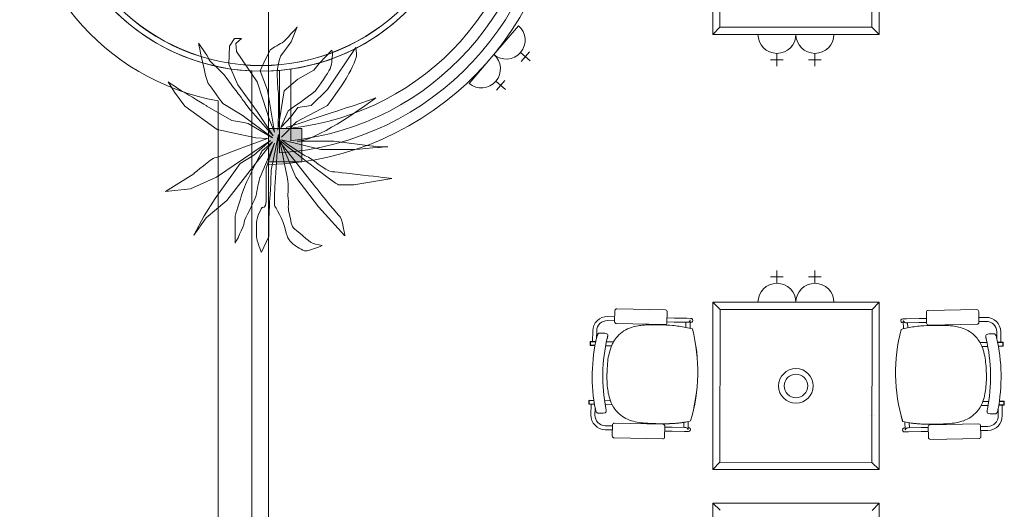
# Model space of a CAD drawing. Header units: millimetres. Extents: x -1131 to 37929, y -9154 to 9180.
# Tile 11 of 85: x -1131 to 3348, y -2920 to -692. Entities that reach past the tile are written whole.
import ezdxf

# ---------------------------------------------------------------- set-up
doc = ezdxf.new("R2010")
doc.units = ezdxf.units.MM
doc.layers.add('GREYSCALE', color=9, linetype='Continuous', lineweight=0, true_color=0x808080)

# ---------------------------------------------------------------- blocks, each defined once
blk = doc.blocks.new('FLOOR PLAN')
at = {"layer": 'GREYSCALE', "ltscale": 0.25}
h = blk.add_hatch(color=256, dxfattribs=at)
h.dxf.hatch_style = 1
h.paths.add_polyline_path([(381, 7814.2), (381, 7966.6), (533.4, 7966.6), (533.4, 7814.2)])
for p, q in [((381, 14166.1), (381, 4141)), ((305, 8227.7), (304.8, 1755)), ((381, 8227.3), (381, 7801.9)), ((431.8, 8230.4), (431.8, 7855)), ((482.6, 8236.4), (482.6, 7910.3)), ((482.6, 8236.4), (482.6, 7968.2)), ((533.4, 7966.6), (381, 7966.6)), ((381, 7966.6), (381, 7814.2)), ((533.4, 7814.2), (533.4, 7966.6)), ((381, 7814.2), (533.4, 7814.2))]:
    blk.add_line(p, q, dxfattribs=at)
at = {"layer": 'GREYSCALE', "ltscale": 3}
for p, q in [((2402.4, 8394.3), (2402.4, 9916.9)), ((3159.3, 9916.9), (3159.3, 8394.3)), ((2434.5, 8427.7), (2435.9, 9884.8)), ((3127.2, 9883.5), (3125.9, 8426.4)), ((3125.9, 8426.4), (2434.5, 8427.7)), ((3159.3, 8394.3), (2402.4, 8394.3)), ((2402.4, 6413.7), (2402.4, 7175.1)), ((2402.4, 7175.1), (3159.3, 7175.1)), ((3159.3, 7175.1), (3159.3, 6413.7)), ((2434.5, 6447.2), (2435.9, 7143)), ((2435.9, 7143), (3127.2, 7141.6)), ((3127.2, 7141.6), (3125.9, 6445.8)), ((3159.3, 6413.7), (2402.4, 6413.7)), ((3125.9, 6445.8), (2434.5, 6447.2)), ((2402.4, 5500), (2402.4, 6261.3)), ((2402.4, 6261.3), (3159.3, 6261.3)), ((3159.3, 6261.3), (3159.3, 5500))]:
    blk.add_line(p, q, dxfattribs=at)
at = {"layer": 'GREYSCALE'}
for p, q in [((1518.9, 8433.8), (1406.4, 8302.6)), ((2402.4, 8394.3), (2434.5, 8427.7)), ((3159.3, 8394.3), (3125.9, 8426.4)), ((2608.1, 8394.3), (2780.9, 8394.3)), ((2780.9, 8394.3), (2953.7, 8394.3)), ((1406.4, 8302.6), (1294, 8171.4)), ((1528.3, 8312), (1572, 8274.5)), ((1568.9, 8315.1), (1531.4, 8271.4)), ((2694.5, 8307.9), (2694.5, 8250.3)), ((2867.3, 8307.9), (2867.3, 8250.3)), ((2665.7, 8279.1), (2723.3, 8279.1)), ((2838.5, 8279.1), (2896.1, 8279.1)), ((1415.8, 8180.8), (1459.6, 8143.3)), ((1456.4, 8183.9), (1419, 8140.2)), ((2694.5, 7261.5), (2694.5, 7319.1)), ((2867.3, 7261.5), (2867.3, 7319.1)), ((2665.7, 7290.3), (2723.3, 7290.3)), ((2838.5, 7290.3), (2896.1, 7290.3)), ((2402.4, 7175.1), (2435.9, 7143)), ((2608.1, 7175.1), (2780.9, 7175.1)), ((2780.9, 7175.1), (2953.7, 7175.1)), ((3159.3, 7175.1), (3127.2, 7141.6)), ((1957.1, 7136.8), (1956.1, 7087.2)), ((2186.9, 7140.6), (1965.9, 7145.2)), ((2194.2, 7082.3), (2195.3, 7131.8)), ((3375.1, 7079.9), (3374.3, 7129.5)), ((3382.7, 7138.2), (3603.8, 7141.9)), ((3612.4, 7133.6), (3613.3, 7083.9)), ((1923.6, 7091.7), (1956.2, 7091)), ((1924, 7109.9), (1956.6, 7109.2)), ((1964.5, 7078.5), (2185.5, 7073.9)), ((2194.3, 7086.1), (2227.5, 7085.4)), ((2194.7, 7104.2), (2227.8, 7103.5)), ((2284.6, 7084.2), (2227.5, 7085.4)), ((2285, 7102.4), (2227.8, 7103.5)), ((2280.5, 7084.3), (2280, 7061)), ((2284.6, 7084.2), (2289.5, 7084.1)), ((2285, 7102.4), (2302.9, 7102)), ((2298.8, 7093), (2298.8, 7093)), ((2300.2, 7093), (2298.8, 7093)), ((2300.2, 7092.8), (2299.5, 7056.6)), ((2300, 7083.9), (2302.5, 7083.8)), ((2300.2, 7092.8), (2300.2, 7092.8)), ((3284.5, 7100.4), (3266.5, 7100.1)), ((3269.4, 7082), (3266.8, 7081.9)), ((3269.2, 7091.1), (3270.6, 7091.1)), ((3269.2, 7090.9), (3269.8, 7054.7)), ((3269.2, 7090.9), (3269.2, 7090.9)), ((3270.6, 7091.1), (3270.6, 7091.1)), ((3284.8, 7082.2), (3279.9, 7082.2)), ((3284.5, 7100.4), (3341.6, 7101.4)), ((3284.8, 7082.2), (3341.9, 7083.2)), ((3288.9, 7082.3), (3289.3, 7059.1)), ((3374.8, 7101.9), (3341.6, 7101.4)), ((3375.1, 7083.8), (3341.9, 7083.2)), ((3645.5, 7106.5), (3612.9, 7105.9)), ((3645.8, 7088.3), (3613.2, 7087.8)), ((1855.4, 6996.8), (1856.4, 7045)), ((1873.8, 7011.6), (1874.5, 7044.6)), ((1909.2, 7034.6), (1887.2, 7035.1)), ((1909.2, 7034.6), (1909.2, 7034.6)), ((1910.9, 7034.4), (1920.5, 7031.7)), ((2309.7, 7053.7), (2309.7, 7053.7)), ((2310.1, 7053.7), (2310.1, 7053.7)), ((3259.2, 7051.9), (3259.2, 7051.9)), ((3259.6, 7051.9), (3259.6, 7051.9)), ((3604.9, 7075.3), (3383.8, 7071.5)), ((3695.3, 7008), (3694.7, 7041.1)), ((3713.7, 6993.1), (3712.9, 7041.4)), ((1845, 6995.8), (1844.7, 6980.1)), ((1846.2, 6995.8), (1845.9, 6980)), ((1870.5, 6996.5), (1846.2, 6997)), ((1846.5, 6995.8), (1846.2, 6980)), ((1870.3, 6995.3), (1846.2, 6995.8)), ((1846.5, 6995.8), (1870.3, 6995.3)), ((1918.9, 6995.5), (1950.6, 6994.8)), ((1922.7, 7012.3), (1922.7, 7012.3)), ((3650.1, 6992.1), (3618.4, 6991.5)), ((3646.4, 7008.9), (3646.4, 7008.9)), ((3658.3, 7030.9), (3648.7, 7028.3)), ((3660, 7031.2), (3682, 7031.5)), ((3660, 7031.2), (3660, 7031.2)), ((3698.5, 6992.9), (3722.8, 6993.3)), ((3722.5, 6992.1), (3698.7, 6991.7)), ((3698.7, 6991.7), (3722.8, 6992.1)), ((3722.5, 6992.1), (3722.8, 6976.3)), ((3722.8, 6992.1), (3723.1, 6976.3)), ((3724, 6992.1), (3724.3, 6976.4)), ((1845.9, 6980), (1846.2, 6980)), ((1845.9, 6978.8), (1867, 6978.4)), ((1846.2, 6980), (1867.2, 6979.6)), ((1941.9, 6976.8), (1915.3, 6977.4)), ((3627, 6973.5), (3653.7, 6974)), ((3722.8, 6976.3), (3701.7, 6976)), ((3723.1, 6975.1), (3702, 6974.8)), ((3723.1, 6976.3), (3722.8, 6976.3)), ((2334.1, 6843.8), (2334.6, 6843.8)), ((2334.1, 6843.8), (2334.6, 6843.8)), ((2334.1, 6843.8), (2334.1, 6843.8)), ((2334.1, 6843.8), (2334.1, 6843.8)), ((2334.1, 6843.8), (2334.1, 6843.8)), ((2334.1, 6843.8), (2334.1, 6843.8)), ((2334.6, 6843.8), (2334.6, 6843.8)), ((3234.3, 6842), (3233.9, 6842)), ((3233.9, 6842), (3233.9, 6842)), ((3234.3, 6842), (3233.9, 6842)), ((3234.3, 6842), (3234.4, 6842)), ((3234.4, 6842), (3234.3, 6842)), ((3234.3, 6842), (3234.3, 6842)), ((3234.4, 6842), (3234.4, 6842)), ((1839.4, 6728), (1839.1, 6712.3)), ((1840.6, 6728), (1840.3, 6712.2)), ((1840.9, 6728), (1840.6, 6712.2)), ((1861.9, 6727.5), (1840.6, 6728)), ((1861.7, 6728.7), (1840.7, 6729.2)), ((1840.9, 6728), (1861.9, 6727.5)), ((1910, 6727.7), (1936.6, 6727.2)), ((3658, 6724.3), (3631.3, 6723.8)), ((3727, 6724.3), (3706.1, 6723.9)), ((3706.1, 6723.9), (3727.4, 6724.3)), ((3706.2, 6725.1), (3727.3, 6725.5)), ((3727, 6724.3), (3727.3, 6708.5)), ((3727.4, 6724.3), (3727.6, 6708.5)), ((3728.5, 6724.3), (3728.8, 6708.5)), ((1840.3, 6712.2), (1840.6, 6712.2)), ((1840.3, 6711), (1864.5, 6710.5)), ((1840.6, 6712.2), (1864.3, 6711.7)), ((1849.4, 6710.8), (1848.4, 6662.6)), ((1867.2, 6694.8), (1866.6, 6662.2)), ((1868.4, 6688.5), (1868.4, 6688.5)), ((1944.6, 6708.8), (1912.9, 6709.5)), ((3623.3, 6705.5), (3655, 6706.1)), ((3699.4, 6684.9), (3699.4, 6684.9)), ((3700.6, 6691.2), (3701.2, 6658.6)), ((3727.6, 6707.3), (3703.4, 6706.9)), ((3727.3, 6708.5), (3703.6, 6708.1)), ((3718.5, 6707.2), (3719.3, 6658.9)), ((3727.6, 6708.5), (3727.3, 6708.5)), ((1879.6, 6670.8), (1901.6, 6670.4)), ((1913, 6672.8), (1903.3, 6670.6)), ((1903.3, 6670.6), (1903.3, 6670.6)), ((2290.6, 6632.6), (2289.9, 6596.3)), ((3121.4, 6661.6), (3121.7, 6661.6)), ((3139.2, 6661.9), (3139.6, 6661.9)), ((3277, 6630.6), (3277.6, 6594.4)), ((3654.8, 6669.4), (3664.5, 6667.1)), ((3664.5, 6667.1), (3664.5, 6667.1)), ((3688.1, 6667.3), (3666.1, 6666.9)), ((1913.3, 6595), (1945.9, 6594.3)), ((1913.6, 6613.1), (1946.2, 6612.4)), ((1946.3, 6616.6), (1945.3, 6567)), ((2176.1, 6620.3), (1955, 6624.9)), ((2183.4, 6562), (2184.4, 6611.6)), ((2184, 6589.3), (2217.1, 6588.7)), ((2184.4, 6607.5), (2217.5, 6606.8)), ((2274.2, 6587.5), (2217.1, 6588.7)), ((2274.6, 6605.6), (2217.5, 6606.8)), ((2271, 6628.9), (2270.5, 6605.7)), ((2274.2, 6587.5), (2292.2, 6587.1)), ((2274.6, 6605.6), (2279.5, 6605.5)), ((2286.6, 6601.8), (2286.6, 6601.8)), ((2288.5, 6596.2), (2289.9, 6596.2)), ((2289.9, 6596.2), (2289.9, 6596.2)), ((2290.1, 6605.3), (2292.6, 6605.2)), ((3277.4, 6603.3), (3274.9, 6603.3)), ((3293.2, 6585.5), (3275.2, 6585.2)), ((3277.6, 6594.3), (3277.6, 6594.3)), ((3279, 6594.3), (3277.6, 6594.3)), ((3280.9, 6599.9), (3280.9, 6599.9)), ((3292.9, 6603.6), (3288, 6603.5)), ((3292.9, 6603.6), (3350, 6604.6)), ((3293.2, 6585.5), (3350.3, 6586.4)), ((3296.6, 6626.9), (3297, 6603.7)), ((3383.2, 6605.1), (3350, 6604.6)), ((3383.5, 6587), (3350.3, 6586.4)), ((3383.9, 6559.6), (3383.1, 6609.2)), ((3391.5, 6617.9), (3612.5, 6621.7)), ((3621.2, 6613.3), (3622.1, 6563.7)), ((3653.9, 6609.7), (3621.3, 6609.2)), ((3654.2, 6591.6), (3621.6, 6591)), ((1953.6, 6558.2), (2174.7, 6553.6)), ((3613.7, 6555), (3392.6, 6551.2)), ((2402.4, 6413.7), (2434.5, 6447.2)), ((3159.3, 6413.7), (3125.9, 6445.8)), ((2402.4, 6261.3), (2435.9, 6229.2)), ((3159.3, 6261.3), (3127.2, 6227.9))]:
    blk.add_line(p, q, dxfattribs=at)
at = {"layer": 'GREYSCALE', "ltscale": 0.2}
blk.add_line((152.6, 8091.7), (152.4, 1907.4), dxfattribs=at)
at = {"layer": 'GREYSCALE', "ltscale": 0.25}
for radius in [945, 945, 945, 919.6, 919.6, 919.6]:
    blk.add_circle((347.1, 9171.7), radius, dxfattribs=at)
at = {"layer": 'GREYSCALE'}
for centre, radius in [((347, 9171.7), 919), ((2780.9, 6794.4), 78.9), ((2780.9, 6794.4), 53.5)]:
    blk.add_circle(centre, radius, dxfattribs=at)
at = {"layer": 'GREYSCALE', "ltscale": 0.25}
for centre, radius, start, end in [((347.1, 9171.7), 1370.2, 271.4196, 88.5804), ((347.1, 9171.7), 1319.4, 273.6827, 86.3173), ((347.1, 9171.7), 1268.6, 276.1335, 83.8665), ((354.6, 9171.7), 1210.3, 276.0738, 83.9262), ((347, 9171.7), 945, 92.5429, 267.4529), ((347, 9171.7), 945.1, 272.0616, 87.9384)]:
    blk.add_arc(centre, radius, start, end, dxfattribs=at)
at = {"layer": 'GREYSCALE', "ltscale": 0.2}
blk.add_arc((347, 9171.7), 1097.4, 100.1997, 259.7961, dxfattribs=at)
at = {"layer": 'GREYSCALE'}
for centre, radius, start, end in [((1462.7, 8368.2), 86.4, 229.404, 49.404), ((2694.5, 8394.3), 86.4, 180, 0), ((2867.3, 8394.3), 86.4, 180, 0), ((1350.2, 8237), 86.4, 229.404, 49.404), ((2694.5, 7175.1), 86.4, 0, 180), ((2867.3, 7175.1), 86.4, 0, 180), ((1922.6, 7043.6), 66.2, 88.8073, 178.8073), ((1922.6, 7043.6), 48.1, 88.8073, 178.8073), ((2289.5, 7093.3), 9.3, 320.8683, 357.8519), ((2290.7, 7093), 9.56, 358.8283, 359.6111), ((3278.8, 7091.1), 9.56, 180.1635, 180.9463), ((3279.9, 7091.4), 9.3, 181.9227, 218.9064), ((3646.6, 7040.3), 66.2, 0.9673, 90.9673), ((3646.6, 7040.3), 48.1, 0.9673, 90.9673), ((1889, 7025.5), 10.2, 128.831, 142.4771), ((1887.3, 7027.6), 7.45, 104.9097, 128.7466), ((1887.1, 7028.2), 6.85, 88.9449, 104.4939), ((1909.1, 7027.9), 6.68, 74.4108, 88.7671), ((2079.5, 6917.3), 151.1, 108.0651, 137.1028), ((2093.8, 6875.1), 195.7, 99.1479, 108.2188), ((2107.9, 6791.7), 280.2, 94.1955, 99.2786), ((2120.3, 6635.1), 437.4, 91.5545, 94.3225), ((2132.3, 6234.7), 837.9, 90.0343, 91.6284), ((2135.1, 5442.6), 1630, 88.9733, 90.1167), ((2149.5, 6232.2), 840.3, 85.1852, 88.9881), ((2176.3, 6548.1), 523.2, 78.4994, 85.211), ((2193.4, 6640.8), 429, 74.2667, 78.2647), ((1558.9, 6859.9), 775.4, 358.807, 14.4755), ((1559.8, 6859.9), 774.9, 358.8073, 14.4853), ((4008.7, 6855.1), 774.9, 165.2893, 180.9674), ((4009.6, 6855.1), 775.4, 165.2991, 180.9677), ((3374.3, 6638.4), 429, 101.5099, 105.5079), ((3391, 6545.7), 523.2, 94.5636, 101.2753), ((3416.6, 6229.7), 840.3, 90.7865, 94.5894), ((3427.8, 5440), 1630, 89.658, 90.8014), ((3433.8, 6232.1), 837.9, 88.1463, 89.7404), ((3447.3, 6632.5), 437.4, 85.4521, 88.2202), ((3460.4, 6789.1), 280.2, 80.4961, 85.5792), ((3474.8, 6872.4), 195.7, 71.5558, 80.6268), ((3489.3, 6914.5), 151.1, 42.6719, 71.7095), ((1846.2, 6995.8), 1.21, 88.8073, 178.8073), ((2639.1, 6837.2), 784.9, 166.6928, 190.9219), ((1933.7, 7004.1), 60, 160.6098, 166.7439), ((1918.6, 7009.4), 44, 155.8299, 160.572), ((1905.7, 7015.1), 29.9, 151.949, 155.7212), ((1895.1, 7020.9), 17.8, 142.6038, 152.306), ((2666.2, 6836.7), 764, 166.709, 190.9057), ((1918.8, 7025.7), 6.23, 15.892, 74.1917), ((1630.3, 7081.4), 300.4, 346.692, 347.3129), ((1728.8, 7059.3), 199.5, 347.2928, 348.1572), ((1819.3, 7040.5), 107.1, 348.1155, 349.5161), ((1878.5, 7029.5), 46.9, 349.5025, 351.5655), ((1917.5, 7025.3), 7.53, 359.7999, 15.9671), ((1899.7, 7026.4), 25.5, 351.4389, 354.7492), ((1912.8, 7025.2), 12.2, 354.6833, 0.2809), ((2082.7, 6919.5), 152, 138.5348, 159.7542), ((3486, 6916.7), 152, 20.0205, 41.2399), ((3651.6, 7021.9), 7.53, 163.8076, 179.9747), ((3656.3, 7021.8), 12.2, 179.4938, 185.0913), ((3669.5, 7022.9), 25.5, 185.0254, 188.3357), ((3690.7, 7025.9), 46.9, 188.2091, 190.2721), ((3650.4, 7022.3), 6.23, 105.5829, 163.8827), ((3749.9, 7036.7), 107.1, 190.2585, 191.6592), ((3840.5, 7055.2), 199.5, 191.6174, 192.4818), ((3939, 7076.9), 300.4, 192.4617, 193.0826), ((2902.2, 6836.2), 764, 348.8689, 13.0657), ((3660.1, 7024.5), 6.68, 91.0076, 105.3639), ((3682.1, 7024.7), 6.85, 75.2807, 90.8297), ((3681.9, 7024.1), 7.45, 51.028, 74.8649), ((3680.1, 7022), 10.2, 37.2975, 50.9436), ((3674.1, 7017.4), 17.8, 27.4686, 37.1709), ((3663.4, 7011.7), 29.9, 24.0535, 27.8256), ((3650.5, 7006), 44, 19.2026, 23.9447), ((3635.4, 7000.8), 60, 13.0307, 19.1648), ((2929.3, 6836.6), 784.9, 348.8528, 13.0818), ((3722.8, 6992.1), 1.21, 0.9673, 90.9673), ((1845.9, 6980), 1.21, 178.8073, 268.8073), ((2164.2, 6887.8), 239.4, 159.4017, 169.2346), ((3404.4, 6885.4), 239.4, 10.5401, 20.3729), ((3723.1, 6976.3), 1.21, 270.9673, 0.9673), ((2292.6, 6862.9), 370.3, 169.1499, 174.8174), ((3275.9, 6860.9), 370.3, 4.9572, 10.6248), ((2545.1, 6841.2), 623.7, 174.9285, 178.973), ((3023.4, 6840.2), 623.7, 0.8016, 4.8461), ((2573.7, 6837.1), 652.5, 178.6632, 181.0651), ((2350.5, 6831.1), 429.2, 180.8168, 186.0845), ((1558.8, 6859.9), 775.4, 343.1392, 358.8076), ((1558.9, 6859.9), 775.4, 343.1392, 358.8076), ((1559.8, 6859.9), 774.9, 343.1293, 358.8074), ((4008.7, 6855.1), 774.9, 180.9673, 196.6453), ((4009.6, 6855.1), 775.4, 180.967, 196.6354), ((4009.7, 6855.1), 775.4, 180.967, 196.6354), ((3217.9, 6829.4), 429.2, 353.6902, 358.9578), ((2994.7, 6836.3), 652.5, 358.7096, 1.1115), ((2208.3, 6815.6), 286.1, 186.0115, 192.5733), ((3360, 6813.3), 286.1, 347.2013, 353.7631), ((1840.6, 6728), 1.21, 88.8073, 178.8073), ((2122.7, 6795.8), 198.3, 192.358, 203.007), ((3445.6, 6793.2), 198.3, 336.7677, 347.4167), ((3727.3, 6724.2), 1.21, 0.9673, 90.9673), ((1840.3, 6712.2), 1.21, 178.8073, 268.8073), ((1926.9, 6699.7), 59.5, 190.8434, 197.0351), ((1910.8, 6694.7), 42.7, 196.9616, 201.8434), ((1898, 6689.6), 28.8, 201.8648, 205.8082), ((1890.6, 6686), 20.7, 205.6969, 210.7645), ((1884, 6682), 13, 210.5931, 219.702), ((1911.5, 6678.9), 6.28, 283.5991, 350.605), ((1637.4, 6638.3), 283.8, 9.9618, 10.9319), ((1771.6, 6661.9), 147.5, 8.8483, 9.9506), ((1849, 6673.9), 69.2, 6.9268, 8.914), ((1884, 6678.2), 33.9, 4.2784, 6.8535), ((1909.1, 6679.5), 8.76, 349.8655, 358.8104), ((1901.9, 6679.5), 16, 359.0792, 4.1773), ((2070.9, 6773.1), 141.7, 202.753, 221.1542), ((2077.3, 6782.2), 152.6, 222.148, 249.4545), ((3490.9, 6779.4), 152.6, 290.3202, 317.6266), ((3497.3, 6770.3), 141.7, 318.6205, 337.0216), ((3665.9, 6676.1), 16, 175.5973, 180.6954), ((3658.7, 6676), 8.76, 180.9643, 189.9091), ((3683.8, 6674.6), 33.9, 172.9211, 175.4963), ((3718.8, 6670.2), 69.2, 170.8606, 172.8479), ((3656.3, 6675.5), 6.28, 189.1696, 256.1755), ((3796.1, 6657.9), 147.5, 169.824, 170.9263), ((3930.2, 6633.8), 283.8, 168.8428, 169.8128), ((3669.9, 6686.1), 28.8, 333.9665, 337.9098), ((3657.1, 6691.3), 42.7, 337.9313, 342.813), ((3641, 6696.3), 59.5, 342.7395, 348.9312), ((3727.6, 6708.5), 1.21, 270.9673, 0.9673), ((1914.6, 6661.2), 66.2, 178.8073, 268.8073), ((1914.6, 6661.2), 48.1, 178.8073, 268.8073), ((1880.8, 6679.3), 8.76, 219.4005, 235.9165), ((1879.8, 6677.8), 6.97, 235.8614, 268.5187), ((1901.8, 6677.1), 6.68, 268.8411, 283.208), ((2095, 6830.5), 204, 249.5469, 259.8968), ((2119.1, 6964.9), 340.6, 259.8829, 265.4052), ((2198.2, 7073.1), 450.1, 274.684, 283.2554), ((2198.8, 7067.7), 444.6, 275.2396, 283.2822), ((2198.7, 7068.3), 445.2, 275.3151, 283.2752), ((3371.2, 7070.8), 450.1, 256.5192, 265.0906), ((3370.5, 7065.4), 444.6, 256.4925, 264.535), ((3370.7, 7066), 445.2, 256.4995, 264.4595), ((3473.4, 6827.8), 204, 279.8779, 290.2278), ((3653.1, 6657.8), 48.1, 270.9673, 0.9673), ((3653.1, 6657.8), 66.2, 270.9673, 0.9673), ((3666, 6673.6), 6.68, 256.5667, 270.9335), ((3688, 6674.2), 6.97, 271.256, 303.9133), ((3687, 6675.7), 8.76, 303.8582, 320.3742), ((3683.8, 6678.5), 13, 320.0726, 329.1815), ((3677.2, 6682.5), 20.7, 329.0102, 334.0778), ((2154, 7388.8), 765.9, 265.3421, 267.6311), ((2186.5, 8045.1), 1423, 267.4148, 268.7246), ((2187.1, 8041.2), 1419.1, 267.7423, 268.227), ((2176.8, 7638), 1015.8, 268.1063, 270.029), ((2175.3, 7516.3), 894, 268.6909, 271.0546), ((2175.3, 7460.5), 838.3, 268.6821, 272.1036), ((2177.3, 7386.9), 764.7, 270.0019, 272.3969), ((2181.9, 7239.9), 617.6, 270.9105, 275.3888), ((2184.3, 7208.6), 586.2, 272.1297, 275.3993), ((2184.8, 7212.1), 589.7, 272.3826, 274.8826), ((2279.2, 6596.3), 9.32, 359.794, 36.7151), ((2280.8, 6596.5), 9.08, 357.9827, 358.8072), ((3286.7, 6594.6), 9.08, 180.9675, 181.7919), ((3288.3, 6594.3), 9.32, 143.0595, 179.9806), ((3388.1, 7237.5), 617.6, 264.3858, 268.8641), ((3385.6, 7206.3), 586.2, 264.3753, 267.645), ((3385.1, 7209.7), 589.7, 264.8921, 267.392), ((3393.3, 7384.5), 764.7, 267.3778, 269.7727), ((3395.6, 7458.1), 838.3, 267.6711, 271.0925), ((3395.8, 7513.9), 894, 268.72, 271.0837), ((3394.8, 7635.6), 1015.8, 269.7456, 271.6683), ((3386.7, 8042.8), 1423, 271.0501, 272.3598), ((3386, 8038.8), 1419.1, 271.5476, 272.0323), ((3416.6, 7386.4), 765.9, 272.1435, 274.4326), ((3449.8, 6962.3), 340.6, 274.3694, 279.8917)]:
    blk.add_arc(centre, radius, start, end, dxfattribs=at)
for centre, major_axis, ratio, start_param, end_param in [((1965.8, 7136.6), (-5.98, 6.24), 0.992436, -0.781602, 0.781602), ((2186.7, 7132), (-6.24, -5.98), 0.992436, 2.359991, 3.923195), ((1964.7, 7087.1), (-6.24, -5.98), 0.992436, -0.781602, 0.781602), ((2185.6, 7082.5), (-5.98, 6.24), 0.992436, 2.359991, 3.923195), ((2289.7, 7093.2), (0.19, 9.07), 0.999507, 3.141593, 4.052444), ((2302.7, 7092.9), (-0.19, -9.07), 0.999507, 0, 3.141593), ((1954.9, 6616.3), (5.98, -6.24), 0.992436, 2.359991, 3.923195), ((2175.8, 6611.7), (6.24, 5.98), 0.992436, -0.781602, 0.781602), ((2279.4, 6596.4), (-0.19, -9.07), 0.999507, 2.230741, 3.141593), ((2292.4, 6596.2), (-0.19, -9.07), 0.999507, 0, 3.141593), ((1953.9, 6566.8), (6.24, 5.98), 0.992436, 2.359991, 3.923195), ((2174.8, 6562.2), (5.98, -6.24), 0.992436, -0.781602, 0.781602)]:
    blk.add_ellipse(centre, major_axis=major_axis, ratio=ratio, start_param=start_param, end_param=end_param, dxfattribs=at)
at = {"layer": 'GREYSCALE', "extrusion": (0, 0, -1)}
for centre, major_axis, ratio, start_param, end_param in [((3382.9, 7129.6), (6.21, -6.01), 0.992436, 2.359991, 3.923195), ((3603.8, 7133.3), (6.01, 6.21), 0.992436, -0.781602, 0.781602), ((3266.7, 7091), (0.15, -9.07), 0.999507, 0, 3.141593), ((3279.7, 7091.2), (-0.15, 9.07), 0.999507, 3.141593, 4.052444), ((3383.7, 7080.1), (6.01, 6.21), 0.992436, 2.359991, 3.923195), ((3604.7, 7083.9), (6.21, -6.01), 0.992436, -0.781602, 0.781602), ((3275.1, 6594.2), (0.15, -9.07), 0.999507, 0, 3.141593), ((3288.1, 6594.5), (0.15, -9.07), 0.999507, 2.230741, 3.141593), ((3391.7, 6609.3), (-6.21, 6.01), 0.992436, -0.781602, 0.781602), ((3612.6, 6613.1), (-6.01, -6.21), 0.992436, 2.359991, 3.923195), ((3392.5, 6559.9), (-6.01, -6.21), 0.992436, -0.781602, 0.781602), ((3613.5, 6563.6), (-6.21, 6.01), 0.992436, 2.359991, 3.923195)]:
    blk.add_ellipse(centre, major_axis=major_axis, ratio=ratio, start_param=start_param, end_param=end_param, dxfattribs=at)
at = {"layer": 'GREYSCALE'}
for points in [[(443.3, 8356.5), (459, 8365.8), (512.3, 8428.6), (512.3, 8428.6)], [(512.3, 8428.6), (512.3, 8428.6), (484, 8359.7), (484, 8359.7)], [(107.6, 8171.4), (95.1, 8190.2), (63.7, 8353.4), (63.7, 8353.4)], [(63.7, 8353.4), (63.7, 8353.4), (104.4, 8296.9), (110.6, 8281.1)], [(201.6, 8259.3), (201.6, 8259.3), (204.8, 8340.7), (204.8, 8340.7)], [(204.8, 8340.7), (204.8, 8340.7), (226.7, 8375.3), (226.7, 8375.3)], [(226.7, 8375.3), (226.7, 8375.3), (258.1, 8375.3), (258.1, 8375.3)], [(258.1, 8375.3), (258.1, 8375.3), (233, 8353.4), (233, 8353.4)], [(233, 8353.4), (233, 8353.4), (236.1, 8315.8), (236.1, 8315.8)], [(389.9, 8325.1), (389.9, 8325.1), (427.6, 8347), (443.3, 8356.5)], [(484, 8359.7), (484, 8359.7), (437, 8296.9), (437, 8296.9)], [(650.4, 8143.1), (650.4, 8143.1), (778.9, 8334.6), (778.9, 8334.6)], [(236.1, 8315.8), (236.1, 8315.8), (330.3, 8177.7), (330.3, 8177.7)], [(367.9, 8281.1), (367.9, 8281.1), (389.9, 8325.1), (389.9, 8325.1)], [(612.7, 8262.4), (612.7, 8262.4), (669.2, 8322), (669.2, 8322)], [(672.4, 8296.9), (669.2, 8287.5), (672.4, 8253), (656.6, 8227.9)], [(669.2, 8322), (669.2, 8322), (675.4, 8306.2), (672.4, 8296.9)], [(110.6, 8281.1), (117, 8265.5), (163.9, 8234.1), (192.2, 8193.3)], [(242.4, 8165.1), (242.4, 8165.1), (201.6, 8259.3), (201.6, 8259.3)], [(342.9, 8227.9), (342.9, 8227.9), (367.9, 8281.1), (367.9, 8281.1)], [(587.5, 8231), (587.5, 8231), (612.7, 8262.4), (612.7, 8262.4)], [(377.4, 8140), (377.4, 8140), (342.9, 8227.9), (342.9, 8227.9)], [(515.4, 8190.2), (515.4, 8190.2), (587.5, 8231), (587.5, 8231)], [(656.6, 8227.9), (640.9, 8202.8), (600.2, 8140), (587.5, 8130.6)], [(-46.2, 8130.6), (-46.2, 8130.6), (-74.5, 8177.7), (-74.5, 8177.7)], [(-74.5, 8177.7), (-74.5, 8177.7), (-14.8, 8136.8), (-2.3, 8130.6)], [(173.4, 8080.4), (173.4, 8080.4), (120.1, 8152.6), (107.6, 8171.4)], [(192.2, 8193.3), (207.1, 8171.9), (223.7, 8150.4), (238.9, 8130.7)], [(330.3, 8042.7), (330.3, 8042.7), (242.4, 8165.1), (242.4, 8165.1)], [(330.3, 8177.7), (330.3, 8177.7), (355.4, 8099.2), (355.4, 8099.2)], [(452.6, 8136.8), (452.6, 8136.8), (515.4, 8190.2), (515.4, 8190.2)], [(735, 8193.3), (722.5, 8171.4), (650.4, 8071), (650.4, 8071)], [(0.9, 8067.8), (0.9, 8067.8), (-46.2, 8130.6), (-46.2, 8130.6)], [(-2.3, 8130.6), (10.3, 8124.3), (101.3, 8067.8), (101.3, 8067.8)], [(238.9, 8130.7), (252.5, 8113.1), (264.9, 8096.9), (273.8, 8083.6)], [(408.8, 7948.7), (408.8, 7948.7), (377.4, 8140), (377.4, 8140)], [(424.4, 7958), (424.4, 7958), (452.6, 8136.8), (452.6, 8136.8)], [(587.5, 8130.6), (575, 8121.2), (471.5, 8045.9), (471.5, 8045.9)], [(575, 8071), (575, 8071), (650.4, 8143.1), (650.4, 8143.1)], [(148.4, 7961.2), (148.4, 7961.2), (0.9, 8067.8), (0.9, 8067.8)], [(101.3, 8067.8), (101.3, 8067.8), (214.2, 8001.9), (214.2, 8001.9)], [(261.3, 8027.1), (261.3, 8027.1), (173.4, 8080.4), (173.4, 8080.4)], [(273.8, 8083.6), (292.7, 8055.2), (402.5, 7932.9), (402.5, 7932.9)], [(355.4, 8099.2), (355.4, 8099.2), (386.8, 8005), (386.8, 8005)], [(462.1, 7970.6), (462.1, 7970.6), (691.2, 8042.7), (870, 8105.5)], [(650.4, 8071), (650.4, 8071), (509.2, 7995.7), (509.2, 7995.7)], [(813.6, 8064.7), (813.6, 8064.7), (593.9, 7907.8), (512.3, 7907.8)], [(515.4, 8061.6), (515.4, 8061.6), (575, 8071), (575, 8071)], [(870, 8105.5), (870, 8105.5), (813.6, 8064.7), (813.6, 8064.7)], [(399.4, 7923.6), (399.4, 7923.6), (261.3, 8027.1), (261.3, 8027.1)], [(402.5, 7932.9), (402.5, 7932.9), (330.3, 8042.7), (330.3, 8042.7)], [(471.5, 8045.9), (471.5, 8045.9), (437, 7970.6), (437, 7970.6)], [(437, 7970.6), (437, 7970.6), (484, 8020.8), (484, 8020.8)], [(484, 8020.8), (484, 8020.8), (515.4, 8061.6), (515.4, 8061.6)], [(214.2, 8001.9), (214.2, 8001.9), (269.9, 7992.7), (269.9, 7992.7)], [(269.9, 7992.7), (269.9, 7992.7), (289.5, 7989.4), (289.5, 7989.4)], [(289.5, 7989.4), (289.5, 7989.4), (399.4, 7923.6), (399.4, 7923.6)], [(386.8, 8005), (386.8, 8005), (408.8, 7948.7), (408.8, 7948.7)], [(509.2, 7995.7), (509.2, 7995.7), (440.1, 7926.7), (440.1, 7926.7)], [(324, 7923.6), (324, 7923.6), (148.4, 7961.2), (148.4, 7961.2)], [(427.6, 7939.2), (427.6, 7939.2), (393.1, 7776), (393.1, 7776)], [(506.1, 7744.7), (506.1, 7744.7), (427.6, 7929.8), (427.6, 7929.8)], [(389.9, 7911), (389.9, 7911), (145.1, 7744.7), (145.1, 7744.7)], [(399.4, 7904.7), (399.4, 7904.7), (255, 7719.6), (255, 7719.6)], [(273.8, 7882.7), (273.8, 7882.7), (377.4, 7920.4), (377.4, 7920.4)], [(314.6, 7845), (314.6, 7845), (389.9, 7911), (389.9, 7911)], [(377.4, 7920.4), (377.4, 7920.4), (324, 7923.6), (324, 7923.6)], [(408.8, 7898.5), (408.8, 7898.5), (342.9, 7744.7), (342.9, 7744.7)], [(352.3, 7863.9), (352.3, 7863.9), (382.3, 7889.9), (382.3, 7889.9)], [(371.1, 7785.5), (371.1, 7785.5), (408.8, 7898.5), (408.8, 7898.5)], [(382.3, 7889.9), (382.3, 7889.9), (399.4, 7904.7), (399.4, 7904.7)], [(429.8, 7913.6), (424.4, 7918), (421.3, 7920.4), (421.3, 7920.4)], [(421.3, 7920.4), (421.3, 7920.4), (597, 7697.6), (597, 7697.6)], [(619, 7870.1), (619, 7870.1), (440.1, 7914.1), (440.1, 7914.1)], [(512.3, 7907.8), (512.3, 7907.8), (678.6, 7907.8), (678.6, 7907.8)], [(678.6, 7907.8), (678.6, 7907.8), (854.3, 7885.9), (854.3, 7885.9)], [(251.9, 7807.4), (251.9, 7807.4), (314.6, 7845), (314.6, 7845)], [(264.4, 7678.8), (276.9, 7719.6), (352.3, 7863.9), (352.3, 7863.9)], [(766.5, 7870.1), (766.5, 7870.1), (619, 7870.1), (619, 7870.1)], [(139, 7647.4), (139, 7647.4), (251.9, 7807.4), (251.9, 7807.4)], [(-87, 7678.8), (-87, 7678.8), (41.6, 7760.4), (41.6, 7760.4)], [(393.1, 7776), (393.1, 7776), (389.9, 7678.8), (389.9, 7678.8)], [(145.1, 7744.7), (145.1, 7744.7), (26, 7691.3), (26, 7691.3)], [(255, 7719.6), (255, 7719.6), (192.2, 7637.9), (192.2, 7637.9)], [(342.9, 7744.7), (342.9, 7744.7), (330.3, 7697.6), (327.2, 7669.3)], [(609.5, 7609.8), (609.5, 7609.8), (506.1, 7744.7), (506.1, 7744.7)], [(942.1, 7738.4), (942.1, 7738.4), (769.6, 7710.2), (769.6, 7710.2)], [(26, 7691.3), (26, 7691.3), (-87, 7678.8), (-87, 7678.8)], [(229.9, 7569), (229.9, 7569), (251.9, 7637.9), (264.4, 7678.8)], [(597, 7697.6), (597, 7697.6), (681.7, 7587.9), (700.6, 7572.1)], [(88.7, 7569), (88.7, 7569), (139, 7647.4), (139, 7647.4)], [(192.2, 7637.9), (192.2, 7637.9), (98.1, 7559.6), (98.1, 7559.6)], [(459, 7503), (452.6, 7543.9), (408.8, 7616), (408.8, 7616)], [(471.5, 7644.2), (474.7, 7631.7), (468.3, 7606.7), (474.7, 7584.7)], [(474.7, 7584.7), (481, 7562.8), (484, 7525.1), (493.3, 7515.6)], [(728.8, 7478), (728.8, 7478), (609.5, 7609.8), (609.5, 7609.8)], [(700.6, 7572.1), (719.4, 7556.5), (728.8, 7478), (728.8, 7478)], [(41.6, 7481.2), (41.6, 7481.2), (88.7, 7569), (88.7, 7569)], [(98.1, 7559.6), (98.1, 7559.6), (41.6, 7481.2), (41.6, 7481.2)], [(229.9, 7443.5), (229.9, 7443.5), (229.9, 7569), (229.9, 7569)], [(493.3, 7440.3), (484, 7449.8), (465.2, 7462.3), (459, 7503)], [(493.3, 7515.6), (502.9, 7506.3), (575, 7446.6), (575, 7446.6)], [(383.7, 7474.9), (383.7, 7474.9), (349.1, 7402.7), (349.1, 7402.7)]]:
    blk.add_open_spline(points, degree=3, dxfattribs=at)
for points, knots in [([(778.9, 8334.6), (778.9, 8334.6), (782.1, 8312.6), (782.1, 8296.9), (782.1, 8281.1), (747.6, 8215.3), (735, 8193.3)], [129, 129, 129, 129, 130, 130, 130, 131, 131, 131, 131]), ([(437, 8296.9), (437, 8296.9), (421.3, 8246.7), (421.3, 8227.9), (421.3, 8209.1), (421.3, 8171.4), (424.4, 8146.3), (427.6, 8121.2), (427.6, 8074.1), (427.6, 8058.4), (427.6, 8042.7), (424.4, 7958), (424.4, 7958)], [110, 110, 110, 110, 111, 111, 111, 112, 112, 112, 113, 113, 113, 114, 114, 114, 114]), ([(408.8, 7616), (408.8, 7616), (408.8, 7637.9), (408.8, 7666.2), (408.8, 7694.5), (427.6, 7939.2), (427.6, 7939.2)], [32, 32, 32, 32, 33, 33, 33, 34, 34, 34, 34]), ([(427.6, 7929.8), (427.6, 7929.8), (471.5, 7729), (471.5, 7713.2), (471.5, 7697.6), (468.4, 7656.8), (471.5, 7644.2)], [22, 22, 22, 22, 23, 23, 23, 24, 24, 24, 24]), ([(769.6, 7710.2), (769.6, 7710.2), (716.3, 7710.2), (700.6, 7710.2), (686.6, 7710.2), (475.2, 7877.7), (429.8, 7913.6)], [13, 13, 13, 13, 14, 14, 14, 15, 15, 15, 15]), ([(440.1, 7914.1), (440.1, 7914.1), (546.8, 7838.8), (556.2, 7838.8), (565.5, 7838.8), (647.2, 7769.8), (666.1, 7769.8), (684.9, 7769.8), (942.1, 7738.4), (942.1, 7738.4)], [9, 9, 9, 9, 10, 10, 10, 11, 11, 11, 12, 12, 12, 12]), ([(854.3, 7885.9), (854.3, 7885.9), (895.1, 7879.6), (923.3, 7882.7), (951.5, 7885.9), (766.5, 7870.1), (766.5, 7870.1)], [5, 5, 5, 5, 6, 6, 6, 7, 7, 7, 7]), ([(41.6, 7760.4), (41.6, 7760.4), (126.4, 7832.5), (135.8, 7832.5), (145.1, 7832.5), (273.8, 7882.7), (273.8, 7882.7)], [67, 67, 67, 67, 68, 68, 68, 69, 69, 69, 69]), ([(352.3, 7606.7), (352.3, 7606.7), (371.1, 7600.4), (371.1, 7634.9), (371.1, 7669.3), (371.1, 7785.5), (371.1, 7785.5)], [42, 42, 42, 42, 43, 43, 43, 44, 44, 44, 44]), ([(327.2, 7669.3), (324, 7641.1), (270.7, 7553.2), (270.7, 7537.7), (270.7, 7521.9), (229.9, 7443.5), (229.9, 7443.5)], [47, 47, 47, 47, 48, 48, 48, 49, 49, 49, 49]), ([(389.9, 7678.8), (389.9, 7678.8), (383.7, 7587.9), (383.7, 7562.8), (383.7, 7537.7), (383.7, 7474.9), (383.7, 7474.9)], [36, 36, 36, 36, 37, 37, 37, 38, 38, 38, 38]), ([(349.1, 7402.7), (349.1, 7402.7), (327.2, 7459.1), (327.2, 7471.7), (327.2, 7484.3), (327.2, 7509.3), (327.2, 7537.7), (327.2, 7565.8), (352.3, 7606.7), (352.3, 7606.7)], [39, 39, 39, 39, 40, 40, 40, 41, 41, 41, 42, 42, 42, 42]), ([(575, 7446.6), (575, 7446.6), (612.7, 7434), (625.2, 7434), (637.7, 7434), (559.2, 7408.9), (549.9, 7408.9), (540.5, 7408.9), (502.9, 7431), (493.3, 7440.3)], [27, 27, 27, 27, 28, 28, 28, 29, 29, 29, 30, 30, 30, 30])]:
    blk.add_open_spline(points, degree=3, knots=knots, dxfattribs=at)

msp = doc.modelspace()

# ---------------------------------------------------------------- block references
at = {"layer": 'GREYSCALE'}
msp.add_blockref('FLOOR PLAN', (-381, -9153.5), dxfattribs=at)

doc.saveas('drawing.dxf')
